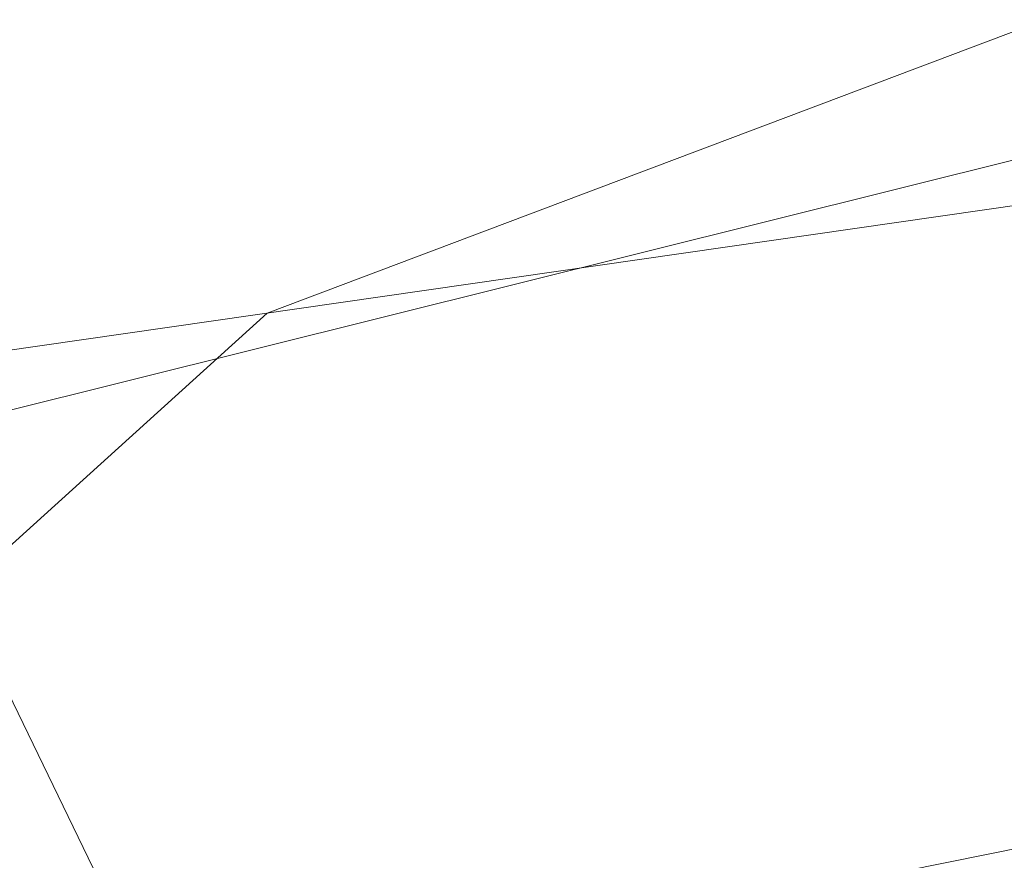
# Model space of a CAD drawing. Extents: x 1620613 to 1693141, y 557269 to 607790.
# Tile 180 of 256: x 1620829.01 to 1620831.49, y 607274.87 to 607276.99. Entities that reach past the tile are written whole.
import ezdxf

# ---------------------------------------------------------------- set-up
doc = ezdxf.new("R2010")
doc.units = 0
doc.header["$LTSCALE"] = 10
doc.header["$MEASUREMENT"] = 0
doc.linetypes.add('DGN Style 2', pattern=[7.346996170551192, 4.408197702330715, -2.938798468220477])
doc.linetypes.add('DGN Style 3', pattern=[10.28579463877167, 7.346996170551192, -2.938798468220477])
for name, color, linetype, lineweight in [('BD_X_Building', 241, 'Continuous', 0), ('DR_X_Text', 7, 'Continuous', 0), ('DT_X_Contour_Minor', 136, 'DGN Style 3', 0), ('SV_X_Top_of_Bank', 97, 'DGN Style 2', 0), ('XS_X_Ground_Line', 92, 'DGN Style 3', 13)]:
    doc.layers.add(name, color=color, linetype=linetype, lineweight=lineweight)
doc.styles.get("Standard").update_dxf_attribs({"font": 'arial.ttf'})
doc.styles.add('Style-Arial', font='arial.ttf')
doc.dimstyles.get("Standard").update_dxf_attribs({"dimtxt": 0.18, "dimasz": 0.18, "dimexe": 0.18, "dimexo": 0.0625, "dimgap": 0.09, "dimtad": 0, "dimtih": 1, "dimtoh": 1, "dimdec": 4, "dimzin": 0, "dimdsep": 46, "dimtxsty": 'Standard', "dimcen": 0.09, "dimadec": 0, "dimazin": 0, "dimtfac": 1, "dimtdec": 4, "dimtofl": 0, "dimtmove": 0, "dimatfit": 3, "dimfxl": 1, "dimtolj": 1, "dimtzin": 0, "dimarcsym": 0})

# ---------------------------------------------------------------- blocks, each defined once
blk = doc.blocks.new('*U1004')
at = {"layer": 'DT_X_Contour_Minor', "transparency": 33554559, "flags": 128}
for points, elevation in [([(-26.4221577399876, 51.95833175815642), (-27.71982852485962, 51.03469212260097), (-27.97437398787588, 50.85364810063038), (-28.18186575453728, 50.70636159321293), (-28.34230382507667, 50.59283259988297), (-28.4556881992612, 50.51306112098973), (-28.69530826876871, 50.34534719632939), (-28.85981133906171, 50.20753661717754), (-29.17360549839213, 49.91989032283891), (-29.63669074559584, 49.48240831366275), (-30.24906708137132, 48.8950905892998), (-32.08112542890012, 47.12912903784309), (-32.72328845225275, 46.49489483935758), (-33.27573376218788, 45.91666340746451), (-33.73846135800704, 45.39443474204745), (-34.11147124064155, 44.92820884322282), (-34.98654064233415, 43.75961013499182), (-35.37127004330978, 43.30610329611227), (-35.86915619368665, 42.82203181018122), (-36.48019909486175, 42.30739567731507), (-37.20439874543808, 41.76219489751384), (-39.28647348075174, 40.2675732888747), (-39.98611710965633, 39.74158006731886), (-40.52349194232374, 39.28456660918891), (-40.89859798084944, 38.89653291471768), (-41.11143522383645, 38.57747898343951), (-41.46264281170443, 37.81864151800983), (-41.56407973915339, 37.53517833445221), (-41.60498482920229, 37.25391688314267), (-41.58535808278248, 36.97485716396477), (-41.50519949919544, 36.69799917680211), (-40.98988515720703, 35.41113261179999), (-41.36458870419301, 35.2114997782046), (-41.40116681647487, 35.18857666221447), (-41.35031391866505, 35.20536424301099), (-41.21203001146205, 35.26186252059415), (-40.98631509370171, 35.35807149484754), (-40.26783396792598, 35.66757635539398), (-40.02239461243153, 35.74966068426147), (-39.8249373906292, 35.76378502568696), (-39.6754623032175, 35.70994937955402), (-39.57396934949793, 35.58815374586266), (-39.36729765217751, 35.17275207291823), (-39.29846415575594, 35.03223562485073), (-39.24696743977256, 34.92223753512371), (-39.21280750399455, 34.84275780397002), (-39.19598434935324, 34.79379643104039), (-39.17423830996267, 34.70392391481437), (-39.19917079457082, 34.65937235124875), (-39.29027777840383, 34.59312204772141), (-39.44755926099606, 34.50517300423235), (-39.67101524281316, 34.39552522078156), (-40.35513052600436, 34.07419947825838), (-40.58325396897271, 33.96678022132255), (-40.75453783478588, 33.8855167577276), (-40.86898212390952, 33.83040908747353), (-40.92658683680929, 33.80145721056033), (-41.00441330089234, 33.7591265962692), (-41.04055930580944, 33.73462800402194), (-41.09062747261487, 33.69288018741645), (-41.15461780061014, 33.63388314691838), (-41.2325302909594, 33.55763688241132), (-41.45885981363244, 33.33131454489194), (-41.55081032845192, 33.24771939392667), (-41.65691473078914, 33.16667569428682), (-41.77717302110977, 33.08818344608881), (-41.91158519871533, 33.01224264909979), (-42.28888952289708, 32.81313579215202), (-42.41095057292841, 32.74687478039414), (-42.49415548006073, 32.69742188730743), (-42.53850424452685, 32.66477711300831), (-42.54399686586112, 32.64894045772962), (-42.50683566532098, 32.62912020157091), (-42.53423417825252, 32.60898901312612), (-42.64430061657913, 32.56346063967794), (-42.83703498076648, 32.49253508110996), (-43.11243727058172, 32.39621233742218), (-43.95706727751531, 32.10548877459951), (-44.25215094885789, 32.00285932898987), (-44.50392945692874, 31.91301366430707), (-44.71240280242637, 31.83595178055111), (-44.8775709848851, 31.77167367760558), (-45.26027925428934, 31.61731044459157), (-45.38764896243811, 31.56564027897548), (-45.48272688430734, 31.5264022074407), (-45.54551302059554, 31.49959622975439), (-45.5760073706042, 31.48522234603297), (-45.61426992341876, 31.46346811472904), (-45.66447487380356, 31.43806682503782), (-45.78639281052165, 31.37817862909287), (-45.98002373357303, 31.28380352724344), (-46.24536764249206, 31.15494151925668), (-47.04856871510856, 30.7653269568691), (-47.38836151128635, 30.6047740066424), (-47.80533909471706, 30.41532607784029), (-48.29950146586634, 30.19698317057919), (-48.87084862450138, 29.94974528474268), (-50.49735409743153, 29.25191761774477), (-51.13303793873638, 28.97905882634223), (-51.8202103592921, 28.68385320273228), (-52.55887135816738, 28.3663007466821), (-53.3490209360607, 28.02640145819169), (-55.52473791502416, 27.09020757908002), (-56.49371372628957, 26.66848666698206), (-57.76885342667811, 26.10546933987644), (-59.35015701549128, 25.40115559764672), (-61.23762449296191, 24.55554544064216), (-66.6790896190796, 22.11218980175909), (-68.57485017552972, 21.26142299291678), (-70.18103300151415, 20.54163929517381), (-71.49763809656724, 19.95283870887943), (-72.52466546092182, 19.49502123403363), (-74.8773014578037, 18.44881878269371), (-75.91999211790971, 17.98397094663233), (-77.28358709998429, 17.37407927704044), (-78.96808640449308, 16.61914377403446), (-80.97349003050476, 15.71916443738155), (-86.74910546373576, 13.12582776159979), (-88.72374219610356, 12.23877836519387), (-90.31594081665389, 11.52263268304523), (-91.52570132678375, 10.97739071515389), (-92.3530237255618, 10.60305246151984), (-94.04929930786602, 9.832688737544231), (-94.68466071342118, 9.54443124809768), (-95.31853824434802, 9.257431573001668), (-95.95093189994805, 8.971689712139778), (-96.58184168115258, 8.687205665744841), (-98.26228926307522, 7.930258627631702), (-98.89682115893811, 7.644555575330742), (-99.54008116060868, 7.355156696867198), (-100.1920692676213, 7.06206199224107), (-100.8527854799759, 6.765271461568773), (-102.6263328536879, 5.968902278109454), (-103.2449727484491, 5.690073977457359), (-103.7707319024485, 5.450865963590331), (-104.2036103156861, 5.251278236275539), (-104.5436079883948, 5.091310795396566), (-105.3264274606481, 4.717558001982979), (-105.6287788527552, 4.573821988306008), (-105.9487184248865, 4.422928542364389), (-106.2862461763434, 4.264877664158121), (-106.6413621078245, 4.099669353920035), (-107.6117888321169, 3.649570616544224), (-107.9746458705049, 3.481720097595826), (-108.3353969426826, 3.315742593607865), (-108.6940420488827, 3.151638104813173), (-109.0505811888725, 2.989406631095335), (-109.9985442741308, 2.55928672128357), (-110.3086120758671, 2.420033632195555), (-110.5278431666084, 2.324864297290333), (-110.6562375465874, 2.273778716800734), (-110.6937952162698, 2.266776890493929), (-110.6728333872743, 2.306883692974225), (-110.6862926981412, 2.310373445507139), (-110.7423920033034, 2.290762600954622), (-110.8411313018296, 2.24805115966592), (-110.9825105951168, 2.182239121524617), (-111.4163753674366, 1.975939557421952), (-111.5617474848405, 1.90787255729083), (-111.6724652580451, 1.858396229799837), (-111.7485286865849, 1.827510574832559), (-111.7899377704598, 1.815215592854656), (-111.8541562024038, 1.807216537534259), (-111.8952114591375, 1.794595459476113), (-111.9702134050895, 1.76273151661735), (-112.0791620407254, 1.71162470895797), (-112.2220573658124, 1.641275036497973), (-112.6483738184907, 1.428018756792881), (-112.8175543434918, 1.34328058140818), (-113.0053585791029, 1.249008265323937), (-113.2117865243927, 1.145201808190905), (-113.4368381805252, 1.031861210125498), (-114.0618075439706, 0.7169074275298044), (-114.2700324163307, 0.618599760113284), (-114.4259800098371, 0.5598920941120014), (-114.5296503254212, 0.5407844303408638), (-114.5810433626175, 0.5612767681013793), (-114.6483884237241, 0.6687230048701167), (-114.6723631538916, 0.7065127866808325), (-114.6937785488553, 0.7392974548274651), (-114.7126346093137, 0.7670770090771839), (-114.7289313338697, 0.7898514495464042), (-114.799010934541, 0.884453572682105), (-115.0863380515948, 0.9425401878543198), (-115.1710306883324, 0.9323459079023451), (-115.3019684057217, 0.8768688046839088), (-115.4791512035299, 0.7761088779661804), (-115.702579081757, 0.6300661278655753), (-116.3600468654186, 0.180241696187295), (-116.6101513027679, -0.01975269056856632), (-116.8673637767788, -0.2823675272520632), (-117.131684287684, -0.6076028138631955), (-117.4031128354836, -0.995458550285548), (-118.1363996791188, -2.11323444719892), (-118.4312717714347, -2.533009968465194), (-118.765922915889, -2.954004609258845), (-119.1403531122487, -3.376218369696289), (-119.5545623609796, -3.79965124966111), (-120.712159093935, -4.930431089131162), (-121.2576473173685, -5.398751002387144), (-122.025914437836, -5.955625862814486), (-123.0169604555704, -6.601055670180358), (-124.2307853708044, -7.33504042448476), (-127.7646903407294, -9.410406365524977), (-129.0504631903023, -10.16678530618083), (-130.2573530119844, -10.87939767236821), (-131.3853598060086, -11.54824346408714), (-132.4344835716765, -12.17332268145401), (-135.1269695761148, -13.78184516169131), (-136.0246570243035, -14.31878836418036), (-136.6983548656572, -14.72322611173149), (-137.1480630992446, -14.99515840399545), (-137.3737817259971, -15.13458524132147), (-137.677045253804, -15.32971620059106), (-137.9974270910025, -15.53586171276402), (-138.7311249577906, -16.00795002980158), (-139.8781388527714, -16.74598115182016), (-141.4384687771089, -17.74995507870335), (-146.1504366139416, -20.78180929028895), (-147.8899061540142, -21.88109677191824), (-149.5743388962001, -22.90506855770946), (-151.2037348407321, -23.85372464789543), (-152.7780939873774, -24.72706504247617), (-156.9030026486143, -26.95555183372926), (-158.2580997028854, -27.68774060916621), (-159.2297093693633, -28.21294184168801), (-159.8178316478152, -28.53115553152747), (-160.0224665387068, -28.64238167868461), (-160.0568430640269, -28.66300134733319), (-160.0893978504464, -28.68125328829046), (-160.1612798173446, -28.72054435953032), (-160.2724889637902, -28.78087456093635), (-160.4230252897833, -28.8622438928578), (-160.8768917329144, -29.10728095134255), (-161.2334875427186, -29.31818412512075), (-161.9628751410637, -29.7671158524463), (-163.0650545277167, -30.45407613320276), (-164.540025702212, -31.3790649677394), (-168.9703378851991, -34.16307326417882), (-170.4930653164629, -35.11789278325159), (-171.7385134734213, -35.89434511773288), (-172.7066823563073, -36.49243026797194), (-173.3975719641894, -36.91214823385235), (-174.8702385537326, -37.79357323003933), (-175.577311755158, -38.18167739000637), (-176.5940314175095, -38.68492112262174), (-177.9203975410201, -39.30330442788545), (-179.5564101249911, -40.0368273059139), (-184.331972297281, -42.14640774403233), (-185.9600141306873, -42.86267835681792), (-187.2624680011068, -43.4293048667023), (-188.2393339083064, -43.84628727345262), (-188.890611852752, -44.11362557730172), (-190.1932357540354, -44.62700225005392), (-190.8766222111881, -44.90431178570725), (-191.9498136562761, -45.35120788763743), (-193.4128100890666, -45.9676905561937), (-195.265611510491, -46.75375979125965), (-200.7261552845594, -49.0760598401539), (-202.5265453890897, -49.8416973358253), (-203.8323078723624, -50.39688478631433), (-204.6434427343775, -50.74162219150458), (-204.9599499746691, -50.87590955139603), (-205.1444657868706, -50.9534091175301), (-205.4094279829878, -51.06469744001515), (-206.0659277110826, -51.34043773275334), (-207.1139649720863, -51.78062999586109), (-208.5535397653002, -52.38527422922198), (-212.9144559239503, -54.21692814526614), (-214.4953707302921, -54.87517555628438), (-215.9674280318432, -55.47617735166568), (-217.3306278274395, -56.01993353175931), (-218.5849701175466, -56.50644409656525), (-221.7847395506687, -57.72747811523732), (-222.8509311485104, -58.13458622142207), (-223.6496788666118, -58.44013502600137), (-224.1809827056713, -58.64412452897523), (-224.4448426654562, -58.74655473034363), (-224.7918773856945, -58.88428953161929), (-225.0772514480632, -58.99538952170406), (-225.673097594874, -59.22538839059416), (-226.5794158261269, -59.57428613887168), (-227.796206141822, -60.04208276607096), (-231.4549430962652, -61.44807227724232), (-232.9376689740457, -62.02218422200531), (-234.6417938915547, -62.69002792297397), (-236.5673178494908, -63.4516033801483), (-238.7142408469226, -64.3069105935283), (-244.7345675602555, -66.71270550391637), (-246.739514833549, -67.51349833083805), (-248.2391116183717, -68.111530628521), (-249.2333579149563, -68.50680239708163), (-249.72225372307, -68.69931363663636), (-250.3521752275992, -68.94232956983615), (-250.7275681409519, -69.0684500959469), (-251.3813057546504, -69.26454972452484), (-252.313388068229, -69.53062845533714), (-253.523815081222, -69.86668628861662), (-257.1227467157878, -70.85614598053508), (-258.6074759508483, -71.22436795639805), (-260.3624649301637, -71.58693911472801), (-262.3877136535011, -71.94385945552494), (-264.6832221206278, -72.2951289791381), (-271.1649243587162, -73.22431328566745), (-272.2743608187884, -73.87685941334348), (-270.7413935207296, -75.13760956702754), (-266.5660224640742, -77.00656374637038), (-259.7482476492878, -79.48372195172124), (-238.0443097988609, -86.90041586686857), (-230.9031500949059, -89.32110521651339), (-225.7576243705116, -91.02065282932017), (-222.6077326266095, -91.99905870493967), (-221.453474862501, -92.2563228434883), (-221.0362994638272, -91.98083823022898), (-220.7937196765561, -91.94951449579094), (-220.3788618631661, -92.06215675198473), (-219.7917260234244, -92.31876499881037), (-219.0323121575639, -92.71933923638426), (-216.7775044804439, -93.9794918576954), (-215.9991035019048, -94.38683808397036), (-215.3550063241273, -94.66376229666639), (-214.8452129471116, -94.81026449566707), (-214.4697233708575, -94.82634468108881), (-213.0308142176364, -94.59706751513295), (-209.0644522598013, -93.2959824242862), (-208.0970566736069, -93.20292095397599), (-206.8947393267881, -93.48134443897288), (-205.4575002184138, -94.13125287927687), (-203.7853393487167, -95.15264627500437), (-199.0130146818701, -98.3716752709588), (-197.5992905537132, -99.25004037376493), (-196.9373616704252, -99.47086393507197), (-197.0272280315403, -99.03414595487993), (-197.8688896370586, -97.93988643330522), (-201.1157142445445, -94.14513898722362), (-202.1445991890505, -92.86694454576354), (-202.7961355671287, -91.87842180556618), (-203.0703233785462, -91.1795707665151), (-202.9671626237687, -90.77039142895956), (-201.6052657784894, -89.53678849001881), (-196.2946542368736, -87.53550001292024), (-195.1693159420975, -87.08935588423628), (-194.06927743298, -86.60861856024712), (-192.994538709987, -86.09328804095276), (-191.9450997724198, -85.54336432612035), (-189.1803289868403, -84.0307768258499), (-188.1064418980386, -83.47586562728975), (-186.9583587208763, -82.94557265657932), (-185.7360794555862, -82.43989791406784), (-184.4396041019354, -81.9588413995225), (-180.8834083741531, -80.70884833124), (-179.6824118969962, -80.28517202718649), (-178.7465692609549, -79.95163791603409), (-178.0758804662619, -79.70824599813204), (-177.6703455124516, -79.55499627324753), (-176.9424574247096, -79.26651993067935), (-176.675729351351, -79.16141957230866), (-176.4214611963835, -79.06247575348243), (-176.1796529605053, -78.96968847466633), (-175.9503046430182, -78.88305773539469), (-175.3553223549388, -78.6602511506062), (-174.762106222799, -78.4298333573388), (-173.4286945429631, -77.90568491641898), (-171.3550873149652, -77.08780582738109), (-168.5412845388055, -75.9761960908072), (-160.0508830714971, -72.6202625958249), (-157.2561313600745, -71.51578799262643), (-155.2396773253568, -70.71931430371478), (-154.001520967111, -70.2308415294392), (-153.5416622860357, -70.0503696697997), (-153.3531027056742, -69.97977926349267), (-153.2682810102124, -69.9421778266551), (-153.155235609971, -69.88231632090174), (-153.0139665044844, -69.800194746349), (-152.8444736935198, -69.69581310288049), (-152.3548612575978, -69.38778196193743), (-152.1645990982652, -69.27370018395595), (-151.9610219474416, -69.16247820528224), (-151.74412980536, -69.05411602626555), (-151.5139226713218, -68.94861364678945), (-150.8822836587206, -68.6710870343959), (-150.2915771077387, -68.4260573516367), (-148.9931867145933, -67.89911326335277), (-146.9871124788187, -67.09025476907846), (-144.2733544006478, -65.99948186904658), (-136.0930877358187, -62.71486826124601), (-133.3686395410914, -61.62607873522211), (-131.3304949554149, -60.82317036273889), (-129.9786539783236, -60.30614314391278), (-129.313116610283, -60.07499707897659), (-128.4534217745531, -59.83978244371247), (-128.1407040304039, -59.72982814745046), (-127.8473219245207, -59.57637623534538), (-127.573275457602, -59.3794267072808), (-127.3185646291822, -59.13897956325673), (-126.1750305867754, -57.91539845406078), (-125.6638016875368, -57.54778814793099), (-125.5201019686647, -57.45771540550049), (-125.3081009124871, -57.34504445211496), (-125.027798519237, -57.20977528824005), (-124.67919478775, -57.05190791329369), (-123.658516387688, -56.60079729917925), (-123.3162236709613, -56.45018668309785), (-123.0548543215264, -56.33668779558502), (-122.8744083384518, -56.26030063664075), (-122.774885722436, -56.22102520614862), (-122.6173899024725, -56.16577302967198), (-122.578404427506, -56.13100091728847), (-122.5795698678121, -56.06812371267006), (-122.6208862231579, -55.97714141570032), (-122.702353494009, -55.85805402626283), (-123.176219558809, -55.23673432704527), (-123.2689925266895, -55.26020671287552), (-123.27880088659, -55.26118479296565), (-123.2684661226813, -55.25405943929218), (-123.2379882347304, -55.2388306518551), (-123.1873672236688, -55.21549843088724), (-123.0255203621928, -55.14247459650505), (-122.9375661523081, -55.10604744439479), (-122.7950886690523, -55.05153386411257), (-122.5980879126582, -54.97893385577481), (-122.3465638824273, -54.88824741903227), (-121.6031354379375, -54.62230168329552), (-121.3172286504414, -54.51236278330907), (-121.0170796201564, -54.38200538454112), (-120.7026883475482, -54.2312294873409), (-120.3740548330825, -54.06003509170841), (-119.4787091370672, -53.57629203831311), (-119.1806481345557, -53.41567858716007), (-118.9579743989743, -53.29664552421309), (-118.8106879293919, -53.2191928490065), (-118.7387887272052, -53.18332056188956), (-118.6475738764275, -53.14310164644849), (-118.5940182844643, -53.11962995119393), (-118.5017626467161, -53.07937905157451), (-118.370806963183, -53.02234894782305), (-118.2011512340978, -52.94853963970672), (-117.697135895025, -52.72934254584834), (-117.5315163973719, -52.65704004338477), (-117.4126694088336, -52.60453035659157), (-117.3405949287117, -52.57181348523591), (-117.3152929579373, -52.5588894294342), (-117.3101843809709, -52.55081570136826), (-117.2631252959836, -52.52895948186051), (-117.1257794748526, -52.46944611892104), (-116.8981469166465, -52.37227561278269), (-116.5802276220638, -52.23744796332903), (-115.6120605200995, -51.82769804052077), (-115.2194286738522, -51.65870471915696), (-114.7676584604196, -51.45903719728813), (-114.2567498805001, -51.22869547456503), (-113.6867029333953, -50.96767955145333), (-112.0877265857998, -50.23073815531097), (-111.4670962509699, -49.94613143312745), (-110.8044375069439, -49.64501731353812), (-110.0997503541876, -49.32739579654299), (-109.3530347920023, -48.99326688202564), (-107.3057554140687, -48.08024658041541), (-106.5441058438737, -47.74109617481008), (-105.794616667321, -47.40841018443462), (-105.0572878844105, -47.08218860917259), (-104.3321194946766, -46.76243144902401), (-102.4145509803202, -45.91836490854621), (-101.5012583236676, -45.51471419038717), (-100.1995567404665, -44.93681194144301), (-98.50944623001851, -44.18465816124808), (-96.43092679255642, -43.25825285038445), (-90.37032972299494, -40.55550331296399), (-88.25751306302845, -39.61251305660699), (-86.46451088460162, -38.81060444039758), (-84.9913231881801, -38.14977746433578), (-83.8379499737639, -37.63003212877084), (-81.18870737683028, -36.43215342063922), (-80.25277914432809, -36.00904832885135), (-79.43192639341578, -35.63814208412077), (-78.72614912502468, -35.31943468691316), (-78.13544733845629, -35.05292613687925), (-76.71367655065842, -34.4118351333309), (-75.96444420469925, -34.0753918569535), (-74.78307525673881, -33.54688028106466), (-73.16956970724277, -32.82630040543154), (-71.1239275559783, -31.91365223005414), (-65.0926996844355, -29.22383269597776), (-63.05558418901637, -28.31482348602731), (-61.46765860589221, -27.60516050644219), (-60.32892293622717, -27.09484375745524), (-59.63937717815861, -26.78387323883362), (-58.39950837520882, -26.22041349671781), (-57.97896558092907, -26.02894983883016), (-57.64723880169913, -25.8771536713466), (-57.40432803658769, -25.7650249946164), (-57.25023328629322, -25.69256380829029), (-56.95773530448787, -25.55222396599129), (-56.81331861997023, -25.48196517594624), (-56.59944205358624, -25.37644368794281), (-56.31610560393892, -25.23565950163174), (-55.96330927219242, -25.05961261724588), (-54.92990587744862, -24.54313732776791), (-54.55293985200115, -24.35628810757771), (-54.19709432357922, -24.18309691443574), (-53.86236929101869, -24.02356374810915), (-53.54876475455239, -23.87768860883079), (-52.74064665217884, -23.50689893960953), (-52.47525161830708, -23.38610528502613), (-52.28515509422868, -23.30181657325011), (-52.17035707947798, -23.25403280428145), (-52.13085757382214, -23.24275397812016), (-52.12592357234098, -23.26135036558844), (-52.10117963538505, -23.25621700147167), (-52.03064832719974, -23.22686961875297), (-51.91432964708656, -23.17330821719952), (-51.75222359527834, -23.09553279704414), (-51.25889096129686, -22.85584631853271), (-51.05811752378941, -22.75836918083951), (-50.82579668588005, -22.64570262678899), (-50.56192844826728, -22.51784665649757), (-50.2665128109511, -22.37480126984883), (-49.43667457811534, -21.97309435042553), (-49.17018562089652, -21.84487856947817), (-48.99309742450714, -21.7615114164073), (-48.90540998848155, -21.72299289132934), (-48.90712331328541, -21.72932299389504), (-49.03089319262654, -21.80600143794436), (-49.05063169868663, -21.82155339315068), (-49.01701980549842, -21.81070042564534), (-48.93005751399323, -21.77344253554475), (-48.7897448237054, -21.70977972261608), (-48.34444378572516, -21.50480565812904), (-48.17551681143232, -21.45221952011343), (-48.00271166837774, -21.44819165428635), (-47.82602835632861, -21.49272206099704), (-47.64546687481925, -21.58581074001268), (-46.7937975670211, -22.13352721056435), (-42.2364000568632, -18.93331495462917), (-41.3104534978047, -18.22286632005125), (-40.48578418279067, -17.46303995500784), (-39.76239211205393, -16.65383585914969), (-39.140277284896, -15.79525403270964), (-37.61634073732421, -13.43986552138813), (-37.04584322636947, -12.63717082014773), (-36.47730310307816, -11.99562810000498), (-35.91072036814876, -11.51523736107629), (-35.34609502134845, -11.19599860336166), (-33.84303728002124, -10.55956455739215), (-33.33886044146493, -10.34608286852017), (-32.95362323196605, -10.18296333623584), (-32.68732565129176, -10.07020596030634), (-32.53996769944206, -10.00781074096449), (-32.30559933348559, -9.908573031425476), (-31.90467404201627, -9.634235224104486), (-30.87767444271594, -8.885650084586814), (-29.22460053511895, -7.662817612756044), (-26.9454523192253, -5.96573780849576), (-20.03295799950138, -0.8078618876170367), (-17.72287080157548, 0.9096714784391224), (-15.97697994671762, 2.193864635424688), (-14.79528543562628, 3.044717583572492), (-14.17778726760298, 3.462230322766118), (-13.28338727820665, 3.997810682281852), (-12.96057946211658, 4.195819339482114), (-12.66295600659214, 4.388160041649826), (-12.39051691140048, 4.574832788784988), (-12.14326217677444, 4.75583758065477), (-11.51749536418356, 5.230959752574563), (-11.00479138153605, 5.565659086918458), (-9.93600454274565, 6.213415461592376), (-8.311134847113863, 7.174228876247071), (-6.130182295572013, 8.448099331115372), (0.4271349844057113, 12.26249659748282), (2.594258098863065, 13.52337980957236), (4.177639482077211, 14.44523149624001), (5.177279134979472, 15.02805165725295), (5.593177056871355, 15.27184029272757), (5.923915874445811, 15.46990128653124), (6.12780222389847, 15.59505155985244), (6.49140715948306, 15.82195663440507), (7.014730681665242, 16.15061651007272), (7.697772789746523, 16.58103118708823), (11.25797932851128, 18.82706088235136), (20.18971190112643, 20.77616461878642), (21.90178052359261, 21.057118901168), (23.21010100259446, 21.06465157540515), (24.11467333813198, 20.7987626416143), (24.61549753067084, 20.25945209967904), (26.01059809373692, 17.10468581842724)], 2.200041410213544), ([(-28.66335585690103, 51.7220972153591), (-29.30004596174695, 51.26892201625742), (-29.42493632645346, 51.18009445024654), (-29.52674023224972, 51.10782969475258), (-29.60545768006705, 51.05212774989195), (-29.66108866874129, 51.01298861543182), (-29.77865602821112, 50.93070133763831), (-29.85936793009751, 50.86308585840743), (-30.01332811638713, 50.72195487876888), (-30.24053658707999, 50.50730839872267), (-30.54099334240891, 50.21914641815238), (-31.4398757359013, 49.35269380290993), (-31.75494705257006, 49.04151269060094), (-32.02599920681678, 48.7578088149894), (-32.25303219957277, 48.50158217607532), (-32.43604603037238, 48.27283277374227), (-32.86539069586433, 47.69947068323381), (-33.16645912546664, 47.39634373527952), (-33.74765591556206, 46.91698445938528), (-34.60898106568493, 46.26139285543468), (-35.75043457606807, 45.42956892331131), (-39.16781508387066, 42.9763953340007), (-40.31616411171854, 42.11306466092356), (-41.19817581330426, 41.36295283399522), (-41.81385018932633, 40.72605985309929), (-42.16318723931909, 40.20238571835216), (-42.73963627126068, 38.95687982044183), (-42.90612817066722, 38.49162199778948), (-42.97326709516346, 38.02997795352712), (-42.94105304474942, 37.57194768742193), (-42.8094860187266, 37.1175311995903), (-41.96368295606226, 35.00535307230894), (-42.23085186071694, 34.86301205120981), (-42.26887846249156, 34.84078360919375), (-42.26845730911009, 34.83510157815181), (-42.22958840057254, 34.84596595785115), (-42.15227173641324, 34.87337674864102), (-41.70174920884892, 35.03990206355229), (-41.55750328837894, 34.74459908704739), (-41.52192420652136, 34.67397008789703), (-41.47700664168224, 34.58864150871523), (-41.4227505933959, 34.48861334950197), (-41.35915606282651, 34.37388561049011), (-41.04059179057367, 33.80419047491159), (-41.33739384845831, 33.50739783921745), (-41.41715527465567, 33.43902560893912), (-41.52923867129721, 33.36110576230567), (-41.67364403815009, 33.27363829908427), (-41.85037137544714, 33.17662321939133), (-42.36474023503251, 32.90518618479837), (-42.53114278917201, 32.8148543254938), (-42.64457380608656, 32.7474365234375), (-42.70503328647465, 32.70293277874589), (-42.71252122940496, 32.68134309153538), (-42.66186036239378, 32.65432266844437), (-42.67755569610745, 32.63433251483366), (-42.7626373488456, 32.59462737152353), (-42.91710532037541, 32.53520723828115), (-43.14095960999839, 32.45607211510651), (-43.83041947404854, 32.2187584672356), (-44.07882419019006, 32.13194548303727), (-44.30694344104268, 32.04949176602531), (-44.51477722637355, 31.9713973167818), (-44.70232554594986, 31.8976621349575), (-45.17540711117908, 31.70684733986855), (-45.33285409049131, 31.64297570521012), (-45.4503838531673, 31.59447189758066), (-45.52799640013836, 31.56133591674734), (-45.56569173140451, 31.54356776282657), (-45.61298965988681, 31.5166764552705), (-45.67505008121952, 31.48527686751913), (-45.82575790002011, 31.41124658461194), (-46.06511311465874, 31.29458560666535), (-46.39311572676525, 31.1352939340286), (-47.38598588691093, 30.65367521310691), (-47.77893061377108, 30.46683042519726), (-48.21311217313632, 30.26751010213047), (-48.68853056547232, 30.05571424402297), (-49.20518579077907, 29.83144285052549), (-50.63791550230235, 29.21675175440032), (-51.19786635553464, 28.97640033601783), (-51.80317163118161, 28.71636440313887), (-52.45383132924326, 28.4366439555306), (-53.14984545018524, 28.13723899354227), (-55.06635566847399, 27.31257974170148), (-55.97075848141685, 26.91826044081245), (-57.24658425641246, 26.35379697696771), (-58.89383299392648, 25.61918935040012), (-60.91250469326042, 24.71443756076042), (-66.79085984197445, 22.07490723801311), (-68.81696076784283, 21.16555793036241), (-70.48649718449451, 20.41715774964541), (-71.79946909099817, 19.8297066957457), (-72.75587648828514, 19.40320476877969), (-74.83087686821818, 18.4804651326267), (-75.80085483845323, 18.04787272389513), (-77.15453846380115, 17.44215022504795), (-78.89192774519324, 16.66329763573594), (-81.01302268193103, 15.71131495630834), (-87.18088338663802, 12.94185435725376), (-89.27493008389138, 12.00123585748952), (-90.93117464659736, 11.25647580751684), (-92.14961707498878, 10.70757420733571), (-92.93025736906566, 10.35453105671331), (-94.42822864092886, 9.674227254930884), (-94.98931266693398, 9.419668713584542), (-95.5490862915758, 9.16622094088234), (-96.10754951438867, 8.913883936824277), (-96.66470233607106, 8.662657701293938), (-98.14869599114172, 7.994202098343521), (-98.72580298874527, 7.734375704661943), (-99.34412873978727, 7.456238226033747), (-100.0036732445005, 7.159789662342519), (-100.7044365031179, 6.845030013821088), (-102.6280968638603, 5.981256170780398), (-103.2917161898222, 5.682352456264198), (-103.8398288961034, 5.433471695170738), (-104.2724349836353, 5.234613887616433), (-104.5895344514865, 5.085779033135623), (-105.281124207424, 4.755583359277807), (-105.5584339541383, 4.62387002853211), (-105.871670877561, 4.476376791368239), (-106.2208349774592, 4.313103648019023), (-106.6059262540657, 4.134050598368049), (-107.6807392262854, 3.635535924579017), (-108.0726961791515, 3.454136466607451), (-108.4424573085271, 3.283824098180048), (-108.7900226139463, 3.124598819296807), (-109.1153920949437, 2.976460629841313), (-109.9534496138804, 2.596208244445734), (-110.2272938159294, 2.473625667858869), (-110.4202832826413, 2.391067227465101), (-110.5324180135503, 2.348532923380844), (-110.5636980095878, 2.346022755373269), (-110.5393050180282, 2.392694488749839), (-110.5549674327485, 2.396755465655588), (-110.6202494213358, 2.37393459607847), (-110.7351509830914, 2.324231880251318), (-110.8996721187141, 2.247647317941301), (-111.4045545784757, 2.007579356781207), (-111.5737221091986, 1.9283707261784), (-111.7025628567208, 1.870795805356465), (-111.7910768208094, 1.834854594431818), (-111.8392640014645, 1.820547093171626), (-111.9139941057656, 1.811238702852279), (-111.961769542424, 1.796551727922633), (-112.049048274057, 1.759472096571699), (-112.1758303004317, 1.699999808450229), (-112.342115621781, 1.618134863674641), (-112.8382142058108, 1.369971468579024), (-113.0243978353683, 1.276749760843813), (-113.2108747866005, 1.183207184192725), (-113.3976450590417, 1.089343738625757), (-113.5847086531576, 0.9951594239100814), (-114.0839359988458, 0.7435734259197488), (-114.2528334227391, 0.6691401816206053), (-114.3851051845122, 0.6345299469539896), (-114.4807512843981, 0.6397427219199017), (-114.539771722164, 0.6847785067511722), (-114.6483253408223, 0.8579712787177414), (-114.6869702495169, 0.918884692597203), (-114.7214897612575, 0.9717303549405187), (-114.7518838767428, 1.016508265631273), (-114.7781525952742, 1.053218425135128), (-114.8911140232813, 1.205707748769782), (-115.3542570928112, 1.299337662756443), (-115.490773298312, 1.282905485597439), (-115.7018320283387, 1.193481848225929), (-115.9874332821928, 1.031066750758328), (-116.3475770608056, 0.7956601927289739), (-117.4073505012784, 0.07058742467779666), (-117.7788057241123, -0.2034798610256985), (-118.0983413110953, -0.4818771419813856), (-118.3659572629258, -0.7646044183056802), (-118.5816535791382, -1.051661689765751), (-119.0876175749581, -1.822921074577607), (-119.2910777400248, -2.112563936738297), (-119.5219852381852, -2.403047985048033), (-119.7803400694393, -2.6943732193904), (-120.0661422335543, -2.986539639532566), (-120.8648777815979, -3.766771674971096), (-121.3225887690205, -4.137671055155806), (-122.0966700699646, -4.665195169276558), (-123.1871216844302, -5.349344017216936), (-124.5939436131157, -6.190117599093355), (-128.767295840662, -8.641013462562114), (-130.2369261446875, -9.505103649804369), (-131.5158028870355, -10.25920231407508), (-132.6039260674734, -10.90330945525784), (-133.501295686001, -11.43742507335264), (-135.6399432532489, -12.71507802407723), (-136.3582963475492, -13.14499497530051), (-136.909369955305, -13.47650611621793), (-137.2931640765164, -13.70961144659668), (-137.5096787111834, -13.84431096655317), (-137.8640117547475, -14.07230193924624), (-138.2383458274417, -14.31316231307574), (-139.0955982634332, -14.86475020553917), (-140.4357690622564, -15.72706561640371), (-142.2588582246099, -16.90010854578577), (-147.7643204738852, -20.44252638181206), (-149.7222287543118, -21.68669164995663), (-151.4668569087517, -22.7623740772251), (-152.9982049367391, -23.66957366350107), (-154.3162728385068, -24.40829040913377), (-157.5467470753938, -26.15355794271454), (-158.6090805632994, -26.72762390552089), (-159.3732253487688, -27.14087114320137), (-159.8391814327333, -27.39329965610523), (-160.0069488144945, -27.48490944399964), (-160.05674356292, -27.51477724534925), (-160.0897382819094, -27.53356989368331), (-160.1513763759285, -27.56754698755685), (-160.2416578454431, -27.6167085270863), (-160.3605826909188, -27.68105451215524), (-160.7159067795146, -27.87288973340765), (-160.9950793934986, -28.03800213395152), (-161.5661041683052, -28.38946291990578), (-162.4289811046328, -28.92727209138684), (-163.5837102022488, -29.65142964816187), (-167.0521240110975, -31.83098098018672), (-168.3330390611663, -32.63164036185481), (-169.5744738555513, -33.39895500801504), (-170.7764283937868, -34.13292491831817), (-171.9389026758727, -34.83355009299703), (-174.9861937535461, -36.65742424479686), (-176.1557057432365, -37.33081155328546), (-177.3787734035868, -37.98306786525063), (-178.6553967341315, -38.61419318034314), (-179.9855757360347, -39.22418749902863), (-183.604127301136, -40.82266435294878), (-184.953786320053, -41.41113715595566), (-186.2888497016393, -41.97769792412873), (-187.6093174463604, -42.52234665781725), (-188.9151895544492, -43.04508335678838), (-192.378054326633, -44.40983184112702), (-193.6907164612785, -44.93266471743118), (-195.0315542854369, -45.47760198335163), (-196.4005677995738, -46.04464363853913), (-197.7977570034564, -46.6337896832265), (-201.5611624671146, -48.23431832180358), (-202.8068933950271, -48.76405462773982), (-203.7215320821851, -49.15286706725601), (-204.3050785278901, -49.4007556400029), (-204.557532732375, -49.50772034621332), (-204.7892876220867, -49.60506107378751), (-205.122084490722, -49.7448410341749), (-205.9466589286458, -50.09117536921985), (-207.2630109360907, -50.64406407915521), (-209.0711405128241, -51.40350716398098), (-214.5485228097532, -53.70409455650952), (-216.4640158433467, -54.50409027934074), (-218.1024582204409, -55.17863690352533), (-219.4638499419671, -55.72773442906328), (-220.5481910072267, -56.15138285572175), (-223.0703663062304, -57.11384652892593), (-223.9168219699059, -57.43714301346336), (-224.5645574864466, -57.68518471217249), (-225.0135728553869, -57.85797162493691), (-225.2638680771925, -57.95550375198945), (-225.6663618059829, -58.11524970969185), (-225.9325421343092, -58.21920330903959), (-226.429212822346, -58.41125463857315), (-227.1563738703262, -58.69140369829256), (-228.1140252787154, -59.05965048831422), (-230.9750828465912, -60.15910556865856), (-232.2341146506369, -60.64783893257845), (-233.8654168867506, -61.28944771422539), (-235.8689895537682, -62.08393191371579), (-238.244832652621, -63.03129153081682), (-245.0767748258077, -65.76141773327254), (-247.3358571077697, -66.66393429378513), (-248.9891473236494, -67.32388932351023), (-250.0366454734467, -67.74128282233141), (-250.4783515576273, -67.9161147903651), (-250.8485116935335, -68.05891799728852), (-251.1604747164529, -68.15815091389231), (-251.8187436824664, -68.34874725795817), (-252.8233185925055, -68.63070702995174), (-254.1741994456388, -69.00403022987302), (-258.2382896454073, -70.1213766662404), (-259.91491875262, -70.53719098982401), (-261.8967384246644, -70.9466241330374), (-264.1837486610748, -71.34967609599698), (-266.7759494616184, -71.74634687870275), (-274.0954056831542, -72.79562739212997), (-275.3482357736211, -73.53251449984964), (-273.6171338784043, -74.9562154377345), (-268.9020999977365, -77.06673020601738), (-261.203134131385, -79.86405880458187), (-236.6939825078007, -88.23935350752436), (-228.6428515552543, -90.981510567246), (-222.8713224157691, -92.92651071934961), (-219.3793950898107, -94.07435396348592), (-218.1670695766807, -94.42504030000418), (-217.9736706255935, -94.29732798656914), (-217.8612127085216, -94.28280657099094), (-217.6688881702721, -94.33502655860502), (-217.3966970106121, -94.45398794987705), (-217.0446392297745, -94.63969074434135), (-215.9993296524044, -95.22388673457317), (-215.6384696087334, -95.41272896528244), (-215.3398716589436, -95.54110866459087), (-215.1035358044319, -95.60902583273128), (-214.9294620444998, -95.61648046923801), (-214.2623960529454, -95.51018953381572), (-212.4236245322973, -94.90701760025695), (-211.3693692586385, -95.27248518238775), (-208.9946483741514, -96.62739018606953), (-205.2994618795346, -98.9717326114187), (-200.2838097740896, -102.305512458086), (-185.1481166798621, -112.5148419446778), (-180.6644119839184, -115.3006257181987), (-178.5650677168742, -116.0009799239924), (-178.8500838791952, -114.6159045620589), (-181.5194604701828, -111.1453996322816), (-191.8169452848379, -99.1101470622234), (-195.1750249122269, -95.14225500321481), (-197.5261501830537, -92.26501825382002), (-198.8703210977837, -90.47843681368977), (-199.2075376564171, -89.7825106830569), (-198.4316547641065, -89.0797177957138), (-195.4061593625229, -87.93956867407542), (-194.7024538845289, -87.65115346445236), (-193.8879783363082, -87.27454317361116), (-192.9627327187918, -86.8097378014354), (-191.9267170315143, -86.25673734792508), (-189.0163151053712, -84.6644760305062), (-187.885862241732, -84.08033551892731), (-186.6773050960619, -83.52210997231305), (-185.3906436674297, -82.98979939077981), (-184.0258779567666, -82.48340377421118), (-180.2823636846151, -81.167568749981), (-179.0181060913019, -80.7215757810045), (-178.0329690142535, -80.37047314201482), (-177.3269524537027, -80.11426083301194), (-176.9000564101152, -79.95293885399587), (-176.1338276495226, -79.64926735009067), (-175.8762315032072, -79.54731187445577), (-175.6781146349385, -79.46919907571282), (-175.5394770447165, -79.4149289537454), (-175.4603187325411, -79.3845015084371), (-175.3285356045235, -79.33515189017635), (-174.8662217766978, -79.15331559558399), (-173.5781176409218, -78.64481892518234), (-171.4642231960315, -77.80966187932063), (-168.5245384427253, -76.64784445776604), (-159.584325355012, -73.11411749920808), (-156.6458573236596, -71.9527562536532), (-154.5356130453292, -71.11896773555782), (-153.2535925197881, -70.61275194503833), (-152.7997957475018, -70.43410888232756), (-152.6939693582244, -70.39449101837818), (-152.6463643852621, -70.37338774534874), (-152.5829192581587, -70.33979132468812), (-152.503633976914, -70.2937017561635), (-152.408508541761, -70.23511903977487), (-152.1337205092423, -70.06224093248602), (-152.0269385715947, -69.99821415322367), (-151.9126837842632, -69.93579239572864), (-151.7909561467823, -69.87497566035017), (-151.6617556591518, -69.81576394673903), (-151.307257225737, -69.6600060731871), (-150.7865892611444, -69.44654054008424), (-149.4904591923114, -68.92296234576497), (-147.4188670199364, -68.08927149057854), (-144.5718127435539, -66.94546797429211), (-135.9457185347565, -63.48184171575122), (-133.0872926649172, -62.33768157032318), (-130.9815857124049, -61.50292082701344), (-129.6285976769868, -60.97755948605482), (-129.0283285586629, -60.76159754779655), (-128.4312361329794, -60.59823158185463), (-128.1976767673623, -60.5043540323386), (-127.9448179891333, -60.34524585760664), (-127.6726597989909, -60.12090705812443), (-127.3812021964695, -59.83133763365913), (-125.9760347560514, -58.32780886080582), (-125.8161657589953, -58.21285156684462), (-125.7512496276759, -58.17585428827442), (-125.6250165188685, -58.1141298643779), (-125.4374664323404, -58.02767829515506), (-125.1885993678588, -57.91649958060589), (-124.4431978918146, -57.58705348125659), (-124.1611560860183, -57.4587819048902), (-123.8740817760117, -57.32105175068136), (-123.5819749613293, -57.17386301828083), (-123.2848356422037, -57.01721570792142), (-122.485754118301, -56.5868781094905), (-122.2091005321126, -56.43948820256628), (-121.978450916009, -56.32007168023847), (-121.7938052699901, -56.2286285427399), (-121.6551635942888, -56.16515879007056), (-121.1155117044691, -55.93423784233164), (-120.8633052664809, -55.59544713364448), (-120.8215244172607, -55.51844386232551), (-120.8042703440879, -55.43263006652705), (-120.8115430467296, -55.33800574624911), (-120.843342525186, -55.23457090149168), (-120.9608435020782, -54.94699728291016), (-121.000999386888, -54.84809745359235), (-121.0333413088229, -54.767078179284), (-121.0578692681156, -54.70393946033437), (-121.0745832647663, -54.65868129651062), (-121.134349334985, -54.48919782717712), (-120.8391535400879, -54.3255671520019), (-120.7496332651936, -54.27642424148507), (-120.6075849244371, -54.19912294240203), (-120.4130085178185, -54.09366325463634), (-120.165904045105, -53.96004517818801), (-119.4369213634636, -53.56618578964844), (-119.1930260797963, -53.43487928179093), (-119.0080772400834, -53.33635429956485), (-118.8820748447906, -53.2706108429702), (-118.8150188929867, -53.23764891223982), (-118.7147982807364, -53.19345913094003), (-118.6559550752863, -53.16767004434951), (-118.5545909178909, -53.12344512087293), (-118.4107058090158, -53.06078436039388), (-118.2242997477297, -52.97968776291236), (-117.6705223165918, -52.73884905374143), (-117.4885509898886, -52.65940803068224), (-117.3579700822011, -52.60171399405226), (-117.278779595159, -52.56576694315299), (-117.2509795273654, -52.55156687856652), (-117.2453665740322, -52.54269602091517), (-117.2033268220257, -52.52277257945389), (-117.0814172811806, -52.4696553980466), (-116.879637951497, -52.38334447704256), (-116.597988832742, -52.26383981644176), (-115.7404314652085, -51.90090240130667), (-115.3795960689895, -51.74519667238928), (-114.9402579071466, -51.55028254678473), (-114.4224169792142, -51.316160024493), (-113.8260732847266, -51.04282910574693), (-112.1311530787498, -50.26166879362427), (-111.4732828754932, -49.95998472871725), (-110.7708624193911, -49.64080276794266), (-110.0238917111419, -49.30412291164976), (-109.2323707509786, -48.94994515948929), (-107.0622478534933, -47.98214062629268), (-106.2708308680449, -47.62965386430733), (-105.524172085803, -47.29804697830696), (-104.8222715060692, -46.98731996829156), (-104.1651291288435, -46.6974728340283), (-102.4724270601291, -45.95238697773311), (-101.6161663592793, -45.57374351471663), (-100.3169108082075, -44.99662751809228), (-98.57466040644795, -44.22103898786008), (-96.38941515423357, -43.2469779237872), (-89.97143468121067, -40.38485170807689), (-87.75575667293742, -39.39607936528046), (-85.9222080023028, -38.57635699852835), (-84.47078867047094, -37.92568460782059), (-83.4014986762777, -37.44406219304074), (-81.05956447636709, -36.38513572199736), (-80.23220259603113, -36.01111022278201), (-79.50656760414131, -35.68322857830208), (-78.88265950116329, -35.40149078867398), (-78.36047828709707, -35.16589685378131), (-77.10363090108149, -34.59917150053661), (-76.39172531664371, -34.27964198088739), (-75.1986441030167, -33.74609743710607), (-73.52438726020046, -32.99853786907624), (-71.36895478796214, -32.03696327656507), (-64.97956735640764, -29.18741099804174), (-62.83160034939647, -28.22902048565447), (-61.17973990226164, -27.49101315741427), (-60.02398601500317, -26.97338901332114), (-59.36433868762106, -26.67614805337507), (-58.26675456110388, -26.17734973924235), (-57.89447235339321, -26.00785803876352), (-57.60081382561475, -25.87348167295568), (-57.38577897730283, -25.77422064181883), (-57.24936780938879, -25.71007494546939), (-56.99043626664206, -25.58584020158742), (-56.85282068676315, -25.51876037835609), (-56.63417260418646, -25.41069696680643), (-56.33449201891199, -25.26164996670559), (-55.95377893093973, -25.07161937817), (-54.8305006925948, -24.51022635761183), (-54.42835901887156, -24.31061814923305), (-54.06439267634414, -24.13283828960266), (-53.73860166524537, -23.97688677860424), (-53.45098598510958, -23.84276361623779), (-52.73491127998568, -23.51420631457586), (-52.49968865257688, -23.40738071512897), (-52.33107679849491, -23.33332189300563), (-52.22907571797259, -23.2920298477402), (-52.19368541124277, -23.28350457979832), (-52.1881256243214, -23.30445956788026), (-52.1602433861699, -23.29867513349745), (-52.08076651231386, -23.26560558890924), (-51.94969500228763, -23.20525093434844), (-51.76702885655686, -23.11761116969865), (-51.21112628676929, -22.84752498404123), (-50.9964290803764, -22.74327124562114), (-50.76926438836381, -22.63307466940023), (-50.52963221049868, -22.5169352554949), (-50.27753254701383, -22.39485300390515), (-49.58864346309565, -22.06137654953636), (-49.37009269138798, -21.95659541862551), (-49.23110718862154, -21.89235936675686), (-49.17168695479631, -21.86866839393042), (-49.19183198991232, -21.88552250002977), (-49.35163910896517, -21.98452688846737), (-49.3771247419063, -22.00460700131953), (-49.33372630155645, -21.99059404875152), (-49.22144378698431, -21.94248803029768), (-49.04027719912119, -21.86028894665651), (-48.46532086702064, -21.59563396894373), (-48.25667408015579, -21.52164932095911), (-48.06195096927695, -21.49818661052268), (-47.88115153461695, -21.5252458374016), (-47.71427577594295, -21.6028270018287), (-47.28783865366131, -21.87707269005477), (-47.14352265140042, -21.97119530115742), (-47.03040248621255, -22.04787886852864), (-46.94847815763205, -22.10712339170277), (-46.89774966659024, -22.14892887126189), (-46.80406813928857, -22.23715809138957), (-46.77389289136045, -22.26847884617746), (-46.75362829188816, -22.29626919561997), (-46.74327434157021, -22.32052913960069), (-46.7428310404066, -22.34125867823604), (-46.76388714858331, -22.42975891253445), (-46.48259858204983, -22.47773711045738), (-46.3857663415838, -22.45273684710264), (-46.21582186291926, -22.35717397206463), (-45.97276514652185, -22.19104848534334), (-45.65659619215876, -21.95436038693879), (-44.71599599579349, -21.22910864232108), (-44.29573215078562, -20.9127490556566), (-43.74039076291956, -20.50760910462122), (-43.04997183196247, -20.01368878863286), (-42.22447535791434, -19.43098810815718), (-39.84304803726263, -17.75874580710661), (-39.00926831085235, -17.12909249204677), (-38.29399962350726, -16.49431427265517), (-37.6972419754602, -15.85441114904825), (-37.21899536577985, -15.20938312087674), (-36.10168579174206, -13.48247517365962), (-35.68341225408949, -12.89396085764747), (-35.26657382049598, -12.42359887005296), (-34.85117049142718, -12.07138921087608), (-34.4372022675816, -11.83733188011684), (-33.33520047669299, -11.37071543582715), (-32.96555148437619, -11.21419636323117), (-32.68310585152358, -11.09460147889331), (-32.48786357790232, -11.01193078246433), (-32.37982466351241, -10.96618427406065), (-32.20799203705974, -10.89342583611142), (-31.81004378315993, -10.61468690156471), (-30.74507349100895, -9.83303892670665), (-29.01308116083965, -8.548481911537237), (-26.61406679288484, -6.761015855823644), (-19.32733242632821, -1.323894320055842), (-16.91412359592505, 0.4734842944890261), (-15.13954787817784, 1.787778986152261), (-14.00360527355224, 2.618989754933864), (-13.50629578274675, 2.967116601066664), (-13.03164795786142, 3.251342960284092), (-12.84495030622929, 3.368106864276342), (-12.6408432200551, 3.505228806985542), (-12.41932669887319, 3.662708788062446), (-12.18040074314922, 3.840546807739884), (-11.520052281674, 4.341925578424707), (-11.00302574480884, 4.681154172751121), (-9.947207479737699, 5.322805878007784), (-8.352597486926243, 6.266880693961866), (-6.219195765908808, 7.513378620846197), (4.993859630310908, 14.0360228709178), (5.909814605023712, 14.30634518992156), (6.092026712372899, 14.36251355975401), (6.246110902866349, 14.41516624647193), (6.372067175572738, 14.46430325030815), (6.46989553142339, 14.50992457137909), (6.693267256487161, 14.62689385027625), (7.10172760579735, 14.73841521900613), (8.159579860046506, 14.98525236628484), (9.866824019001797, 15.36740529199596), (12.22346008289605, 15.88487399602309), (19.37367879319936, 17.44521157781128), (21.74557896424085, 17.89900309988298), (23.49861544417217, 18.09012447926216), (24.63278823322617, 18.01857571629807), (25.14809733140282, 17.68435681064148), (26.10885784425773, 15.51177158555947)], 2.600041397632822)]:
    blk.add_lwpolyline(points, dxfattribs=dict(at, elevation=elevation))
blk = doc.blocks.new('TerminatorOpen_0.5')
at = {"color": 0, "linetype": 'ByBlock', "lineweight": -2}
for q in [(-1, 0.25), (-1, 0), (-1, -0.25)]:
    blk.add_line((0, 0), q, dxfattribs=at)

msp = doc.modelspace()

# ---------------------------------------------------------------- linework, layer by layer
at = {"layer": 'BD_X_Building', "extrusion": (-0.0872003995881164, -0.01757193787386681, 0.9960358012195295), "elevation": -150958.6532334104, "flags": 128}
msp.add_lwpolyline([(-275127.2193994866, 1702184.122064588), (-275127.2193994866, 1702158.994261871)], dxfattribs=at)
at = {"layer": 'SV_X_Top_of_Bank', "extrusion": (0.168901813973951, -0.4467975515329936, 0.8785465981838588), "elevation": 3356.978483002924, "flags": 128}
msp.add_lwpolyline([(1730947.770607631, -3965.265990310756), (1730946.805849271, -3964.96904812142), (1730946.663359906, -3964.804005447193), (1730941.67030618, -3965.055207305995), (1730939.350192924, -3965.361981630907), (1730937.749893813, -3967.172645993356), (1730926.574366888, -3968.532772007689), (1730874.446998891, -3968.466137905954), (1730864.586120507, -3969.339779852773), (1730855.732144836, -3969.748913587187), (1730845.815665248, -3968.420788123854), (1730844.088985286, -3969.592587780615), (1730838.536446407, -3969.077424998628), (1730833.231231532, -3969.713117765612)], dxfattribs=at)
at = {"layer": 'XS_X_Ground_Line'}
msp.add_polyline3d([(1620748.095000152, 607291.7848107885, 1053.2428), (1620779.569000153, 607288.790110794, 1049.705200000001), (1620808.741000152, 607301.6346107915, 1050.297), (1620814.860000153, 607301.8937107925, 1045.258), (1620812.283100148, 607290.972910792, 1044.117), (1620815.493600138, 607284.813310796, 1044.985400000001), (1620812.734000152, 607269.0318107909, 1053.545699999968), (1620817.164000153, 607272.3163107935, 1052.106900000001), (1620822.663000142, 607273.4724107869, 1052.6158), (1620823.777000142, 607275.4086107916, 1052.462400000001), (1620833.831000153, 607276.8566107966, 1053.729599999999), (1620842.089000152, 607280.050810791, 1054.4615), (1620850.734000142, 607285.0688107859, 1053.2798), (1620880.059000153, 607282.7307107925, 1054.411), (1620881.962000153, 607280.4428107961, 1054.711700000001), (1620895.902000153, 607261.523010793, 1055.1082), (1620889.382000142, 607213.696010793, 1053.849200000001)], dxfattribs=at)

# ---------------------------------------------------------------- block references
at = {"layer": 'DT_X_Contour_Minor', "transparency": 33554559}
msp.add_blockref('*U1004', (1621028.060791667, 607365.3311666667, 1050.599958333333), dxfattribs=at)

# ---------------------------------------------------------------- leaders
at = {"layer": 'DR_X_Text', "annotation_type": 0, "has_hookline": 1, "hookline_direction": 1}
msp.add_leader([(1620881.245000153, 607312.333310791, 1046.267599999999), (1620804.679557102, 607276.0227453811, 1046.267599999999), (1620803.279557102, 607276.0227453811, 1046.267599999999)], dimstyle='Standard', override={"dimscale": 10, "dimtxt": 0.14, "dimasz": 0.14, "dimgap": 0.07000000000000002, "dimtad": 0, "dimtxsty": 'Style-Arial', "dimldrblk": 'TerminatorOpen_0.5'}, dxfattribs=at)

doc.saveas('drawing.dxf')
